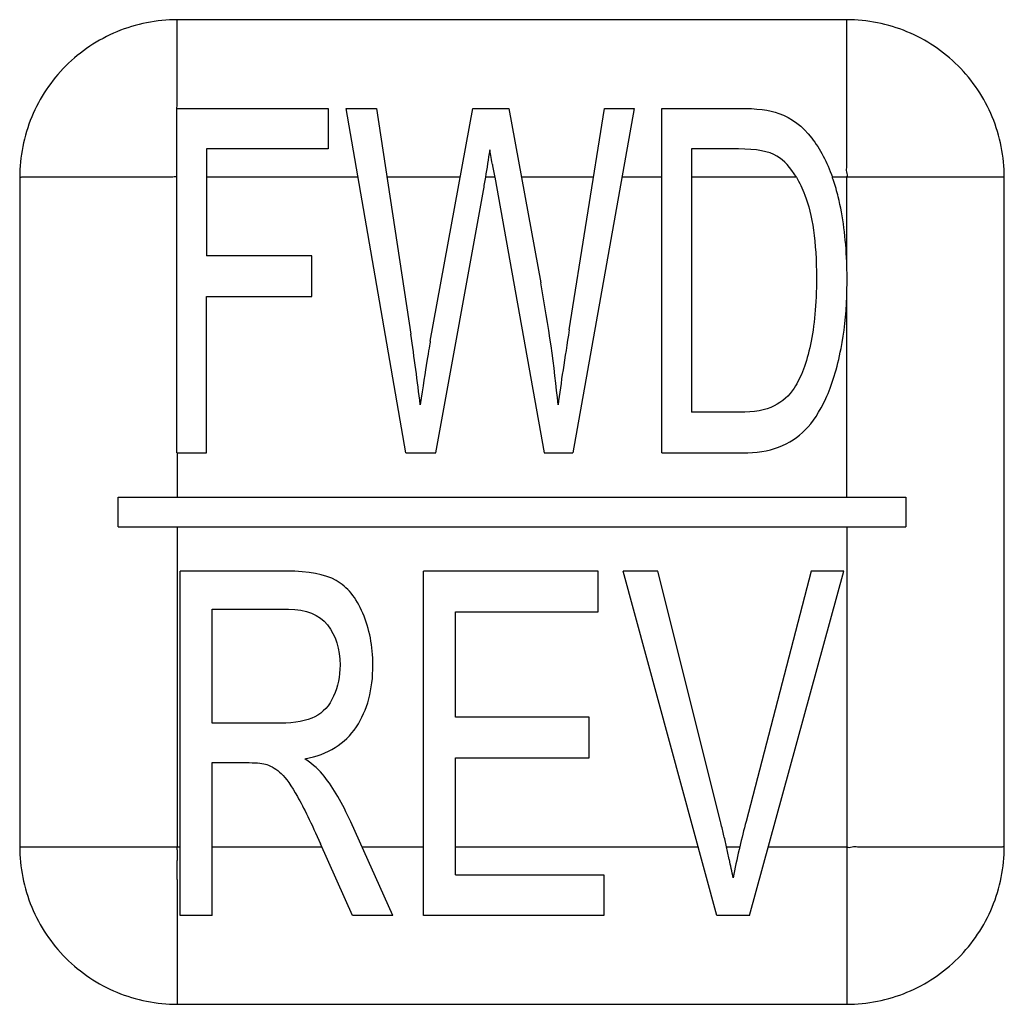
# Model space of a CAD drawing. Header units: millimetres. Extents: x 0 to 1400, y 0 to 1300.
# Tile 46 of 78: x 574 to 584, y 787 to 797. Entities that reach past the tile are written whole.
import ezdxf

# ---------------------------------------------------------------- set-up
doc = ezdxf.new("R2010")
doc.units = ezdxf.units.MM
doc.header["$LTSCALE"] = 84.740741
doc.layers.add('00_COMPONENTS', color=7, linetype='CONTINUOUS')

msp = doc.modelspace()

# ---------------------------------------------------------------- linework, layer by layer
at = {"layer": '00_COMPONENTS', "color": 7, "linetype": 'CONTINUOUS'}
for p, q in [((582.047, 797.483), (575.247, 797.483)), ((575.243, 793.083), (575.243, 796.583)), ((575.243, 796.583), (576.778, 796.583)), ((576.778, 796.583), (576.778, 796.17)), ((577.567, 793.083), (576.963, 796.583)), ((576.963, 796.583), (577.272, 796.583)), ((577.272, 796.583), (577.618, 794.289)), ((577.816, 794.219), (578.249, 796.583)), ((578.249, 796.583), (578.613, 796.583)), ((578.613, 796.583), (578.938, 794.811)), ((579.229, 794.334), (579.586, 796.583)), ((579.888, 796.583), (579.264, 793.083)), ((579.586, 796.583), (579.888, 796.583)), ((580.169, 793.083), (580.169, 796.583)), ((580.169, 796.583), (580.953, 796.583)), ((575.545, 796.17), (575.545, 795.086)), ((576.778, 796.17), (575.545, 796.17)), ((580.47, 796.17), (580.47, 793.496)), ((580.948, 796.17), (580.47, 796.17)), ((573.647, 795.883), (573.647, 789.083)), ((578.471, 795.883), (578.974, 793.083)), ((583.647, 789.083), (583.647, 795.883)), ((577.874, 793.083), (578.356, 795.75)), ((576.612, 795.086), (575.545, 795.086)), ((576.612, 794.673), (576.612, 795.086)), ((575.545, 793.083), (575.545, 794.673)), ((575.545, 794.673), (576.612, 794.673)), ((580.956, 793.496), (580.47, 793.496)), ((575.245, 793.083), (575.545, 793.083)), ((577.567, 793.083), (577.874, 793.083)), ((578.974, 793.083), (579.264, 793.083)), ((580.169, 793.083), (580.99, 793.083)), ((574.647, 792.333), (574.647, 792.633)), ((574.647, 792.633), (582.647, 792.633)), ((582.647, 792.633), (582.647, 792.333)), ((574.647, 792.333), (582.647, 792.333)), ((575.276, 788.383), (575.276, 791.883)), ((576.362, 791.883), (575.276, 791.883)), ((577.749, 788.383), (577.749, 791.883)), ((579.521, 791.883), (577.749, 791.883)), ((579.521, 791.47), (579.521, 791.883)), ((580.726, 788.383), (579.776, 791.883)), ((580.127, 791.883), (579.776, 791.883)), ((580.764, 789.34), (580.127, 791.883)), ((581.687, 791.883), (581.025, 789.34)), ((581.058, 788.383), (582.018, 791.883)), ((582.018, 791.883), (581.687, 791.883)), ((575.6, 790.338), (575.6, 791.496)), ((575.6, 791.496), (576.375, 791.496)), ((578.073, 790.398), (578.073, 791.47)), ((578.073, 791.47), (579.521, 791.47)), ((579.429, 790.398), (578.073, 790.398)), ((579.429, 789.987), (579.429, 790.398)), ((576.297, 790.338), (575.6, 790.338)), ((578.073, 788.796), (578.073, 789.987)), ((578.073, 789.987), (579.429, 789.987)), ((575.6, 788.383), (575.6, 789.937)), ((575.6, 789.937), (575.976, 789.937)), ((577.435, 788.383), (577.009, 789.336)), ((577.027, 788.383), (576.703, 789.111)), ((578.073, 788.796), (579.578, 788.796)), ((579.578, 788.796), (579.578, 788.383)), ((575.6, 788.383), (575.276, 788.383)), ((577.435, 788.383), (577.027, 788.383)), ((579.578, 788.383), (577.749, 788.383)), ((581.058, 788.383), (580.726, 788.383)), ((575.247, 787.483), (582.047, 787.483))]:
    msp.add_line(p, q, dxfattribs=at)
at = {"layer": '00_COMPONENTS', "color": 9, "linetype": 'CONTINUOUS'}
for p, q in [((577.084, 795.883), (575.545, 795.883)), ((578.121, 795.883), (577.377, 795.883)), ((578.471, 795.883), (578.379, 795.883)), ((579.474, 795.883), (578.741, 795.883)), ((580.169, 795.883), (579.763, 795.883)), ((581.535, 795.883), (580.47, 795.883)), ((583.647, 795.883), (581.901, 795.883)), ((582.047, 795.021), (582.047, 795.883)), ((582.047, 792.633), (582.047, 794.673)), ((575.245, 793.083), (575.247, 792.633)), ((575.247, 792.333), (575.247, 789.083)), ((582.047, 792.333), (582.047, 787.482)), ((573.646, 789.083), (575.276, 789.083)), ((575.6, 789.083), (576.716, 789.083)), ((577.122, 789.083), (577.749, 789.083)), ((578.073, 789.083), (580.536, 789.083)), ((580.826, 789.083), (580.961, 789.083)), ((581.25, 789.083), (582.047, 789.083)), ((575.247, 788.751), (575.247, 788.711)), ((575.247, 788.711), (575.247, 787.483))]:
    msp.add_line(p, q, dxfattribs=at)
at = {"layer": '00_COMPONENTS', "color": 7, "linetype": 'CONTINUOUS'}
for centre, radius, start, end in [((555.338, 799.665), 23.35, 350.6777, 351.3669), ((620.45, 803.479), 42.661, 190.0776, 190.2569), ((568.718, 797.475), 9.792, 349.8507, 350.6416), ((580.147, 795.264), 1.86, 18.4077, 19.4506), ((579.93, 795.194), 2.088, 13.5348, 18.3319), ((577.625, 794.853), 4.425, 359.9815, 2.1754), ((577.171, 794.85), 4.879, 357.9282, 0.0296), ((555.353, 790.933), 22.517, 6.7315, 8.5704), ((569.007, 786.396), 12.12, 13.4309, 14.0595), ((591.075, 786.696), 10.393, 165.2577, 166.7202), ((569.116, 786.422), 12.008, 12.8028, 13.4309), ((569.231, 786.448), 11.89, 12.1656, 12.8028), ((589.697, 787.026), 8.975, 166.7539, 166.9498), ((588.526, 787.292), 7.775, 166.9064, 169.0596), ((569.379, 786.48), 11.739, 11.2366, 12.1663)]:
    msp.add_arc(centre, radius, start, end, dxfattribs=at)
at = {"layer": '00_COMPONENTS', "color": 9, "linetype": 'CONTINUOUS'}
msp.add_arc((506.593, 788.831), 68.654, 359.93347, 0.09342, dxfattribs=at)
at = {"layer": '00_COMPONENTS', "color": 7, "linetype": 'CONTINUOUS'}
for points in [[(575.247, 797.483), (575.039, 797.483), (574.618, 797.399), (574.086, 797.044), (573.73, 796.512), (573.647, 796.091), (573.647, 795.883)], [(583.647, 795.883), (583.647, 796.091), (583.563, 796.512), (583.207, 797.044), (582.675, 797.4), (582.255, 797.483), (582.047, 797.483)], [(573.647, 789.083), (573.647, 788.875), (573.73, 788.454), (574.086, 787.922), (574.618, 787.566), (575.039, 787.483), (575.247, 787.483)], [(582.047, 787.483), (582.255, 787.483), (582.675, 787.566), (583.207, 787.922), (583.563, 788.454), (583.646, 788.875), (583.647, 789.083)]]:
    msp.add_open_spline(points, degree=3, knots=[0, 0, 0, 0, 0.250027, 0.499994, 0.749971, 1, 1, 1, 1], dxfattribs=at)
at = {"layer": '00_COMPONENTS', "color": 9, "linetype": 'CONTINUOUS'}
for points, knots in [([(575.244, 796.583), (575.246, 796.665), (575.247, 796.788), (575.247, 796.952), (575.247, 797.072), (575.247, 797.19), (575.247, 797.286), (575.247, 797.36), (575.246, 797.404), (575.247, 797.436), (575.245, 797.458), (575.249, 797.47), (575.244, 797.483), (575.247, 797.483)], [0, 0, 0, 0, 0.27466, 0.410165, 0.543969, 0.67535, 0.802763, 0.863858, 0.921651, 0.948358, 0.972458, 0.991523, 1, 1, 1, 1]), ([(582.047, 795.883), (582.06, 795.895), (582.042, 795.939), (582.048, 795.99), (582.046, 796.044), (582.047, 796.116), (582.047, 796.205), (582.047, 796.347), (582.047, 796.524), (582.047, 796.734), (582.047, 796.907), (582.047, 797.044), (582.047, 797.145), (582.047, 797.243), (582.046, 797.323), (582.047, 797.384), (582.046, 797.424), (582.049, 797.458), (582.045, 797.473), (582.049, 797.483), (582.047, 797.483)], [0, 0, 0, 0, 0.033791, 0.067165, 0.100827, 0.134443, 0.201498, 0.268311, 0.401091, 0.532512, 0.662128, 0.726004, 0.788993, 0.850701, 0.910285, 0.93867, 0.965269, 0.988176, 0.996476, 1, 1, 1, 1]), ([(575.243, 795.884), (575.239, 795.892), (575.214, 795.884), (575.182, 795.882), (575.135, 795.883), (575.083, 795.883), (575.011, 795.883), (574.922, 795.883), (574.78, 795.883), (574.604, 795.883), (574.394, 795.883), (574.221, 795.883), (574.085, 795.883), (573.984, 795.883), (573.886, 795.883), (573.807, 795.883), (573.745, 795.883), (573.705, 795.882), (573.671, 795.885), (573.657, 795.881), (573.647, 795.885), (573.647, 795.883)], [0, 0, 0, 0, 0.01693, 0.034136, 0.067393, 0.101023, 0.134645, 0.201689, 0.268492, 0.40125, 0.532649, 0.662242, 0.726105, 0.789082, 0.850775, 0.910341, 0.938716, 0.965301, 0.988192, 0.996482, 1, 1, 1, 1]), ([(575.247, 789.083), (575.238, 789.075), (575.246, 789.046), (575.247, 789.002), (575.247, 788.966), (575.247, 788.943)], [0, 0, 0, 0, 0.252238, 0.499143, 1, 1, 1, 1]), ([(582.047, 789.083), (582.059, 789.07), (582.103, 789.088), (582.154, 789.082), (582.208, 789.083), (582.28, 789.083), (582.369, 789.083), (582.511, 789.083), (582.688, 789.083), (582.898, 789.083), (583.071, 789.083), (583.208, 789.083), (583.308, 789.083), (583.407, 789.083), (583.486, 789.083), (583.548, 789.083), (583.588, 789.084), (583.622, 789.081), (583.636, 789.085), (583.647, 789.081), (583.647, 789.083)], [0, 0, 0, 0, 0.033791, 0.067165, 0.100827, 0.134443, 0.201498, 0.268311, 0.401091, 0.532512, 0.662128, 0.726004, 0.788993, 0.850701, 0.910285, 0.93867, 0.965269, 0.988176, 0.996476, 1, 1, 1, 1])]:
    msp.add_open_spline(points, degree=3, knots=knots, dxfattribs=at)
at = {"layer": '00_COMPONENTS', "color": 7, "linetype": 'CONTINUOUS'}
for points in [[(580.953, 796.583), (581.13, 796.583), (581.265, 796.566), (581.358, 796.532)], [(581.358, 796.532), (581.488, 796.485), (581.598, 796.401), (581.691, 796.281)], [(581.691, 796.281), (581.776, 796.17), (581.846, 796.038), (581.901, 795.883)], [(581.338, 796.098), (581.257, 796.146), (581.127, 796.17), (580.948, 796.17)], [(578.447, 796.014), (578.435, 796.085), (578.426, 796.134), (578.423, 796.16)], [(581.535, 795.883), (581.476, 795.982), (581.411, 796.054), (581.338, 796.098)], [(581.535, 795.883), (581.566, 795.83), (581.595, 795.77), (581.622, 795.702)], [(581.622, 795.702), (581.699, 795.506), (581.739, 795.224), (581.739, 794.859)], [(582.047, 795.021), (582.037, 795.264), (582.008, 795.485), (581.96, 795.683)], [(579.115, 793.572), (579.078, 793.959), (579.019, 794.372), (578.938, 794.811)], [(581.739, 794.859), (581.739, 794.594), (581.719, 794.37), (581.679, 794.184)], [(581.989, 794.145), (582.02, 794.304), (582.04, 794.479), (582.047, 794.673)], [(579.229, 794.334), (579.182, 794.047), (579.143, 793.792), (579.115, 793.572)], [(577.816, 794.219), (577.806, 794.162), (577.771, 793.945), (577.714, 793.572)], [(581.679, 794.184), (581.639, 793.997), (581.584, 793.852), (581.513, 793.742)], [(581.834, 793.635), (581.896, 793.768), (581.949, 793.94), (581.989, 794.145)], [(581.513, 793.742), (581.462, 793.663), (581.393, 793.603), (581.308, 793.56)], [(581.626, 793.317), (581.701, 793.393), (581.771, 793.501), (581.834, 793.635)], [(581.308, 793.56), (581.223, 793.517), (581.105, 793.496), (580.956, 793.496)], [(581.355, 793.141), (581.46, 793.181), (581.552, 793.241), (581.626, 793.317)], [(580.99, 793.083), (581.127, 793.083), (581.249, 793.102), (581.355, 793.141)], [(576.86, 791.787), (576.747, 791.85), (576.579, 791.883), (576.362, 791.883)], [(577.132, 791.455), (577.064, 791.613), (576.974, 791.725), (576.86, 791.787)], [(576.375, 791.496), (576.556, 791.496), (576.69, 791.441), (576.773, 791.336)], [(577.234, 790.928), (577.234, 791.119), (577.199, 791.296), (577.132, 791.455)], [(576.773, 791.336), (576.857, 791.229), (576.9, 791.093), (576.9, 790.928)], [(576.9, 790.928), (576.9, 790.813), (576.879, 790.708), (576.835, 790.613)], [(577.066, 790.3), (577.178, 790.47), (577.234, 790.68), (577.234, 790.928)], [(576.835, 790.613), (576.792, 790.517), (576.728, 790.446), (576.645, 790.403)], [(576.645, 790.403), (576.561, 790.36), (576.444, 790.338), (576.297, 790.338)], [(576.544, 789.975), (576.778, 790.021), (576.952, 790.128), (577.066, 790.3)], [(576.739, 789.8), (576.695, 789.858), (576.63, 789.916), (576.544, 789.975)], [(575.976, 789.937), (576.06, 789.937), (576.12, 789.93), (576.156, 789.918)], [(576.156, 789.918), (576.207, 789.901), (576.255, 789.87), (576.303, 789.826)], [(576.303, 789.826), (576.352, 789.782), (576.407, 789.703), (576.468, 789.592)], [(577.009, 789.336), (576.924, 789.522), (576.833, 789.677), (576.739, 789.8)], [(576.468, 789.592), (576.529, 789.481), (576.609, 789.322), (576.703, 789.111)]]:
    msp.add_open_spline(points, degree=3, dxfattribs=at)

doc.saveas('drawing.dxf')
